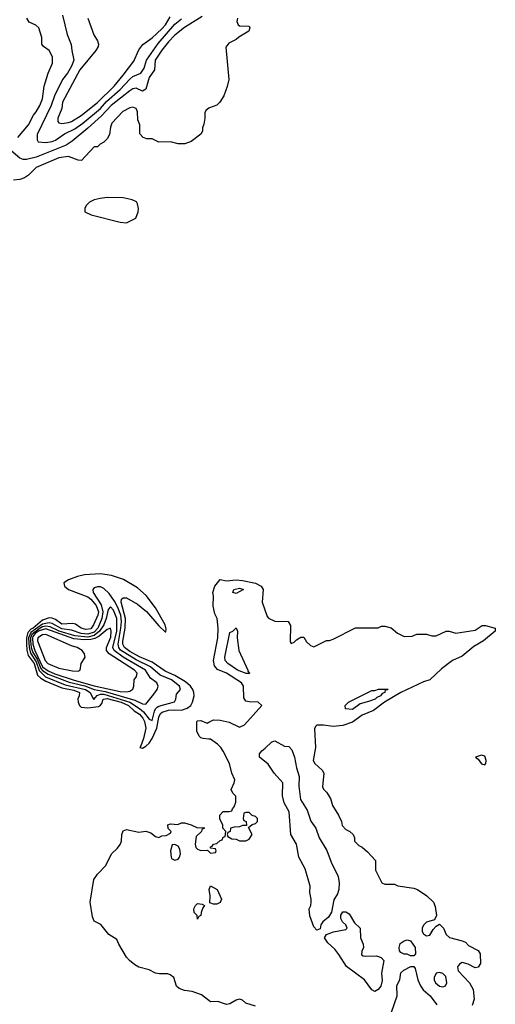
# Model space of a CAD drawing. Header units: inches. Extents: x 1793402 to 1900366, y 320852 to 470679.
# Tile 114 of 256: x 1888828 to 1891775, y 364818 to 370921. Entities that reach past the tile are written whole.
import ezdxf

# ---------------------------------------------------------------- set-up
doc = ezdxf.new("R2010")
doc.units = ezdxf.units.IN
doc.header["$MEASUREMENT"] = 0
for name, color, linetype in [('B8386', 7, 'Continuous'), ('B8387', 7, 'Continuous'), ('B8396', 7, 'Continuous'), ('B8397', 7, 'Continuous')]:
    doc.layers.add(name, color=color, linetype=linetype)

msp = doc.modelspace()

# ---------------------------------------------------------------- linework, layer by layer
at = {"layer": 'B8386', "color": 4}
for points, elevation in [([(1888926.1, 370000), (1888883.6, 369956.4), (1888858.3, 369941.7), (1888830, 369930.6), (1888790, 369926)], 204), ([(1890000, 366462), (1889964.7, 366464.7), (1889950, 366468.7), (1889940.2, 366480.2), (1889926.6, 366510), (1889926.6, 366570), (1889930, 366576), (1889950, 366577.3), (1889990, 366561), (1890000, 366566.1)], 196), ([(1890000, 364841.7), (1889955.6, 364875.6), (1889898, 364898), (1889850, 364903.1), (1889816.5, 364916.5), (1889800.5, 364930), (1889783.6, 364983.6), (1889761.5, 365001.5), (1889746.6, 365006.6), (1889693.8, 365006.2), (1889670, 365011.3), (1889630, 365031.2), (1889567.3, 365047.3), (1889542.5, 365062.5), (1889508.4, 365088.4), (1889489.7, 365109.7), (1889442, 365190), (1889430, 365219), (1889381.2, 365250), (1889332.1, 365312.1), (1889290, 365333.2), (1889279.3, 365359.3), (1889264, 365450), (1889287.9, 365592.1), (1889310, 365625.5), (1889362, 365678), (1889397, 365750), (1889434.5, 365785.5), (1889451.1, 365808.9), (1889458.4, 365830), (1889460.9, 365870), (1889470, 365893.4), (1889490, 365900.5), (1889565.8, 365885.8), (1889610.4, 365890.4), (1889640.5, 365880.5), (1889670, 365858), (1889690, 365852), (1889710, 365862), (1889736.4, 365863.6), (1889762, 365878), (1889766, 365890), (1889748.4, 365908.4), (1889746, 365930), (1889763.1, 365936.9), (1889807.3, 365932.7), (1889830, 365942), (1889850, 365942), (1889890, 365931), (1889930, 365911.3), (1889970, 365914), (1889974, 365910), (1889958, 365902), (1889954, 365890), (1889922.8, 365857.2), (1889914.8, 365810), (1889918.8, 365790), (1889930, 365778.8), (1889950, 365770.8), (1889992.7, 365772.7), (1890000, 365764.8)], 196)]:
    msp.add_lwpolyline(points, dxfattribs=dict(at, elevation=elevation))
for points, elevation in [([(1889370, 369818.3), (1889326.6, 369813.4), (1889290, 369804.5), (1889261, 369790), (1889241, 369770), (1889231.3, 369750), (1889232, 369730), (1889270.9, 369710.9), (1889450, 369666), (1889490, 369662.8), (1889548.7, 369690), (1889562.7, 369730), (1889565.2, 369750), (1889558.9, 369778.9), (1889551.5, 369791.5), (1889524.9, 369804.9), (1889470, 369816.9)], 204), ([(1889330, 367486), (1889230, 367479.8), (1889186, 367470), (1889130.8, 367450), (1889101, 367430), (1889106, 367410), (1889131.3, 367390), (1889250, 367342.8), (1889270.1, 367330.1), (1889301.2, 367290), (1889316, 367250), (1889312.8, 367230), (1889286.3, 367170), (1889270, 367145.6), (1889238.6, 367141.4), (1889210, 367148.8), (1889173.5, 367173.5), (1889158, 367178), (1889090, 367173.3), (1889050, 367203.5), (1889030, 367211.8), (1889010, 367212.7), (1888970, 367199.8), (1888912.7, 367150), (1888897.7, 367142.3), (1888878.4, 367121.6), (1888870.7, 367090), (1888870.4, 367050.4), (1888872.4, 367012.4), (1888880.4, 366980.4), (1888917.1, 366930), (1888939.1, 366859.1), (1888959.1, 366839.1), (1888990, 366820.8), (1889090, 366779.5), (1889164.8, 366764.8), (1889198.4, 366750), (1889196.5, 366730), (1889188, 366712), (1889190, 366691.3), (1889199.7, 366670), (1889210, 366660.6), (1889250, 366655.1), (1889316.1, 366663.9), (1889328.7, 366671.3), (1889336.8, 366683.2), (1889345.1, 366710), (1889370, 366713.3), (1889456.5, 366690), (1889502.3, 366670), (1889538, 366638), (1889570, 366617.2), (1889591, 366591), (1889600.9, 366570), (1889609.3, 366530), (1889595.5, 366464.5), (1889579.9, 366420.1), (1889572, 366410), (1889590, 366405.5), (1889610, 366417.1), (1889630, 366436.4), (1889650, 366466), (1889677.3, 366530), (1889690, 366597.3), (1889700.4, 366619.6), (1889710.7, 366629.3), (1889750, 366640.2), (1889790, 366644.1), (1889830, 366640.7), (1889867, 366653), (1889887.8, 366670), (1889898.3, 366690), (1889909.7, 366730), (1889908.3, 366750), (1889901.7, 366770), (1889887.2, 366790), (1889856.7, 366816.7), (1889790, 366855.4), (1889730, 366882.2), (1889650, 366938.5), (1889570, 366972.2), (1889510, 367004.1), (1889477.4, 367030), (1889468.3, 367050), (1889467.8, 367067.8), (1889482.7, 367150), (1889483.4, 367210), (1889456.4, 367310), (1889459.6, 367330), (1889470, 367338), (1889490, 367337.3), (1889558.9, 367298.9), (1889613.4, 367253.4), (1889690, 367163.1), (1889730, 367126), (1889733.2, 367126.8), (1889736.2, 367143.8), (1889729.4, 367170), (1889670, 367276.3), (1889612.2, 367352.2), (1889558.4, 367398.4), (1889470.6, 367450.6), (1889396.2, 367476.2)], 204), ([(1889310, 367406), (1889290, 367399), (1889281, 367390), (1889283.8, 367370), (1889333.2, 367293.2), (1889344.1, 367250), (1889336.8, 367210), (1889312.6, 367150), (1889290, 367124.9), (1889250, 367112.2), (1889210, 367115.9), (1889150, 367136.1), (1889090, 367144.5), (1889030, 367177.8), (1889010, 367182.1), (1888970, 367175.2), (1888897.9, 367122.1), (1888883.8, 367090), (1888886.2, 367030), (1888894.5, 366994.5), (1888930, 366939.8), (1888948, 366888), (1888988.1, 366848.1), (1889110, 366798.6), (1889236.5, 366770), (1889265.5, 366750), (1889278.8, 366718.8), (1889288, 366708), (1889308, 366732), (1889330, 366740.5), (1889350, 366740.4), (1889510.1, 366690.1), (1889571.6, 366651.6), (1889596.2, 366630), (1889630, 366584.4), (1889650, 366577.3), (1889664.2, 366635.8), (1889669.8, 366650.2), (1889680, 366660), (1889690, 366666.5), (1889787, 366693), (1889796, 366710), (1889800.1, 366739.9), (1889825.2, 366770), (1889819.5, 366790), (1889769.5, 366830), (1889698.3, 366858.3), (1889638.3, 366910), (1889550, 366953.4), (1889453.7, 367013.7), (1889442, 367030), (1889438.4, 367050), (1889455.7, 367150), (1889458.3, 367190), (1889454.2, 367230), (1889437.1, 367277.1), (1889416.1, 367316.1), (1889383.3, 367363.3), (1889350, 367395.3), (1889330, 367405.2)], 208), ([(1889390, 367282), (1889375.6, 367264.4), (1889365, 367210), (1889350.2, 367170), (1889323.3, 367130), (1889290, 367103.9), (1889250, 367094.6), (1889170, 367101.2), (1889073.5, 367130), (1889017.2, 367157.2), (1888990, 367162.3), (1888970, 367157.7), (1888950, 367146.2), (1888903.5, 367110), (1888895.8, 367090), (1888895.9, 367070), (1888900.4, 367030), (1888910, 366997.6), (1888936.4, 366956.4), (1888960.2, 366900.2), (1888970, 366887.8), (1889004, 366864), (1889135.3, 366815.3), (1889231.1, 366791.1), (1889290, 366769.3), (1889357.6, 366757.6), (1889542.4, 366702.4), (1889590, 366679.5), (1889610, 366679.1), (1889660.1, 366739.9), (1889679.3, 366770), (1889686, 366790), (1889677.2, 366810), (1889638.8, 366838.8), (1889606.9, 366890), (1889469.7, 366970), (1889414.2, 367010), (1889406.2, 367030), (1889429.8, 367129.8), (1889430.5, 367210), (1889410, 367261.6)], 212), ([(1889390, 367149.2), (1889370, 367141.3), (1889321.1, 367098.9), (1889294.6, 367085.4), (1889270, 367079.2), (1889230, 367076.9), (1889163.4, 367083.4), (1888990, 367145.4), (1888950, 367132.6), (1888924.4, 367115.6), (1888910, 367097.4), (1888906.8, 367090), (1888909.8, 367049.8), (1888923.1, 367010), (1888970, 366910.1), (1889005.1, 366885.1), (1889046.3, 366866.3), (1889166.7, 366826.7), (1889290, 366792.5), (1889450, 366757.6), (1889490, 366754.4), (1889510, 366759.1), (1889530, 366772), (1889536, 366790), (1889537.2, 366830), (1889552.3, 366850), (1889556.2, 366870), (1889540.7, 366890), (1889383.5, 366990), (1889365.7, 367010), (1889366.2, 367030), (1889392.8, 367092.8), (1889395.6, 367130)], 216), ([(1888990, 367109.8), (1888970, 367108.3), (1888940.1, 367090), (1888938.5, 367070), (1888985.5, 366950), (1889002, 366930), (1889070, 366901.4), (1889154.7, 366885.3), (1889190, 366883.8), (1889204, 366890), (1889209, 366930), (1889233.2, 366970), (1889229.3, 366990), (1889216, 367010), (1889185.2, 367030), (1889150, 367039.8)], 224), ([(1889790, 365808), (1889772.7, 365807.3), (1889762.8, 365770), (1889766, 365730), (1889770, 365722), (1889790, 365711.3), (1889810, 365718), (1889819, 365730), (1889824, 365750), (1889820.2, 365780.2), (1889810, 365798)], 196), ([(1889930, 365346), (1889927.3, 365367.3), (1889910, 365386), (1889908, 365410), (1889918, 365430), (1889930, 365442), (1889959.6, 365439.6), (1889974, 365430), (1889963.6, 365416.4), (1889952.7, 365387.3), (1889951.6, 365368.4), (1889938, 365362)], 192)]:
    msp.add_lwpolyline(points, close=True, dxfattribs=dict(at, elevation=elevation))
at = {"layer": 'B8387', "color": 4}
for points, elevation in [([(1889958.4, 370941.6), (1889850, 370872.2), (1889790, 370824.4), (1889750, 370783.8), (1889710, 370732.7), (1889668.2, 370670), (1889663.6, 370610), (1889630, 370562.8), (1889610, 370490.8), (1889590, 370479.1), (1889550, 370496.3), (1889530, 370493), (1889510, 370480.4), (1889394.7, 370390), (1889335.5, 370324.5), (1889251.6, 370248.4), (1889152.6, 370167.4), (1889115.8, 370144.2), (1888930, 370068.9), (1888870, 370054), (1888850, 370055.3), (1888830, 370063.7), (1888772.4, 370110)], 208), ([(1888816.3, 370190), (1888883.8, 370270), (1888913, 370330), (1888930, 370349.4), (1888952.4, 370390), (1888970.4, 370430), (1888980.5, 370510), (1889004.9, 370590), (1889030.7, 370650.7), (1889030.8, 370690), (1889011, 370730), (1888975.3, 370755.3), (1888964.7, 370770), (1888966, 370810), (1888946, 370870), (1888927.5, 370887.5), (1888886.4, 370906.4), (1888873.4, 370930)], 208), ([(1889094, 370950), (1889122.8, 370830), (1889147.9, 370767.9), (1889150.7, 370730), (1889164, 370670), (1889150, 370634), (1889124.9, 370590), (1889094.4, 370550), (1889044.9, 370450), (1889023.1, 370390), (1888937.3, 370210), (1888936, 370176), (1888943.5, 370163.5), (1888990, 370159.3), (1889030, 370165.7), (1889050, 370174), (1889107, 370213), (1889170, 370244), (1889219.7, 370280.3), (1889329.7, 370370), (1889366.2, 370413.8), (1889451.3, 370488.7), (1889510, 370553.4), (1889530, 370568.8), (1889578, 370590), (1889598.8, 370621.2), (1889614.7, 370670), (1889686.2, 370773.8), (1889790, 370893.7), (1889830, 370927)], 212), ([(1889251, 370930), (1889287.5, 370827.5), (1889311.3, 370790), (1889316, 370770), (1889314, 370754), (1889299.3, 370730), (1889200.3, 370610), (1889092.9, 370410), (1889090.3, 370369.7), (1889065.5, 370310), (1889064.9, 370290), (1889070, 370282.8), (1889090, 370277.3), (1889130, 370284.4), (1889150, 370290.4), (1889210, 370327.4), (1889310, 370408.5), (1889412.8, 370510), (1889470, 370576.4), (1889536.3, 370663.7), (1889566.2, 370733.8), (1889591.9, 370768.1), (1889650, 370808), (1889710, 370864.9), (1889731.1, 370890), (1889760.9, 370939.1)], 216), ([(1890000, 370371.8), (1889982.7, 370357.3), (1889976.6, 370343.4), (1889975.1, 370310), (1889970, 370274), (1889961.2, 370250), (1889961.2, 370230), (1889950, 370211.3), (1889890, 370166), (1889851.6, 370151.6), (1889810, 370151.3), (1889763.6, 370163.6), (1889690, 370162), (1889650, 370182), (1889616.4, 370183.6), (1889594, 370190), (1889572.7, 370212.7), (1889572, 370270), (1889559.6, 370299.6), (1889558, 370350), (1889551, 370370), (1889530, 370378), (1889510, 370374.8), (1889467.2, 370352.8), (1889400.2, 370279.8), (1889390, 370254), (1889384, 370210), (1889370, 370182), (1889350, 370162), (1889326, 370150), (1889310, 370134), (1889290, 370134), (1889211.8, 370048.2), (1889190, 370050.6), (1889130, 370074), (1889070, 370065.5), (1888930, 370004), (1888926.1, 370000)], 204)]:
    msp.add_lwpolyline(points, dxfattribs=dict(at, elevation=elevation))
at = {"layer": 'B8396', "color": 4}
for points, elevation in [([(1890000, 366566.1), (1890030, 366581.6), (1890070, 366579), (1890125.8, 366565.8), (1890190, 366534.8), (1890222, 366550), (1890328, 366670), (1890306, 366690), (1890250, 366692.3), (1890230, 366697.2), (1890217, 366717), (1890214.5, 366790), (1890202.7, 366810), (1890109, 366870), (1890053.1, 366893.1), (1890035.6, 366915.6), (1890029.7, 366950), (1890055.8, 367090), (1890058.9, 367150), (1890051.6, 367210), (1890038, 367238), (1890026.8, 367286.8), (1890029.2, 367350), (1890026, 367370), (1890038, 367410), (1890070, 367450.8), (1890110, 367443.1), (1890170, 367449.2), (1890210, 367445.2), (1890289.1, 367429.1), (1890324.9, 367410), (1890336.3, 367390), (1890331, 367310), (1890362, 367222), (1890370, 367212), (1890410, 367192), (1890491.3, 367191.3), (1890505.4, 367165.4), (1890504.7, 367064.7), (1890510, 367054), (1890530, 367062), (1890543.1, 367076.9), (1890570, 367094), (1890590, 367094), (1890605.4, 367065.4), (1890630, 367042), (1890650, 367034), (1890730, 367072), (1890747.3, 367072.7), (1890770, 367082), (1890910, 367152), (1891050, 367152), (1891070, 367162), (1891090, 367162), (1891130, 367151.3), (1891170, 367118), (1891210, 367098), (1891260.4, 367099.6), (1891290, 367111.3), (1891350, 367111.3), (1891382, 367102), (1891410, 367101), (1891470, 367131), (1891490, 367131), (1891530, 367118.8), (1891650, 367136.4), (1891694.2, 367165.8), (1891714.3, 367165.7), (1891775.5, 367150), (1891774.6, 367130), (1891701.5, 367070), (1891643.3, 367036.7), (1891570, 366976.8), (1891510, 366949.8), (1891442.7, 366897.3), (1891370, 366829.6), (1891330, 366817.2), (1891190.4, 366750), (1891088.5, 366690), (1891020.6, 366639.4), (1890951, 366610), (1890890, 366566.6), (1890830, 366546), (1890770, 366539), (1890710, 366549), (1890670, 366548.7), (1890660.7, 366539.3), (1890655.3, 366524.7), (1890660.7, 366410), (1890646.8, 366330), (1890658, 366310), (1890702, 366270), (1890712, 366250), (1890705.4, 366165.4), (1890711.1, 366151.1), (1890730, 366132), (1890754.4, 366094.4), (1890766, 366050), (1890804.7, 365990), (1890822, 365950), (1890826.4, 365926.4), (1890850, 365902), (1890874, 365890), (1890894, 365870), (1890902, 365850), (1890902, 365830), (1890930, 365802), (1890950.9, 365790.9), (1890983.6, 365763.6), (1891034, 365710), (1891034, 365650), (1891071.6, 365571.6), (1891090, 365562), (1891150, 365562), (1891171.6, 365551.6), (1891270, 365538), (1891294, 365530), (1891352, 365490), (1891392, 365450), (1891403.6, 365423.6), (1891411.6, 365368.4), (1891398, 365342), (1891350, 365326), (1891330, 365309), (1891322.4, 365290), (1891323.1, 365270), (1891330, 365254.8), (1891350, 365242), (1891370, 365247.3), (1891390, 365281), (1891410, 365302), (1891430, 365314), (1891454, 365290), (1891472, 365250), (1891491.1, 365231.1), (1891571, 365211), (1891590, 365202), (1891610, 365182), (1891670, 365152), (1891682, 365130), (1891684.7, 365070), (1891670, 365048.7), (1891650, 365044), (1891607.2, 365067.2), (1891570, 365076), (1891553, 365067), (1891542, 365050), (1891546, 365026), (1891614.8, 364950), (1891638, 364910), (1891644.7, 364850), (1891631.3, 364810)], 196), ([(1890000, 365764.8), (1890010, 365754), (1890042, 365758), (1890046, 365770), (1890042, 365782), (1890010, 365786), (1890010, 365794), (1890022, 365798), (1890028.7, 365811.3), (1890050, 365814), (1890070, 365834), (1890082, 365838), (1890090, 365854), (1890102, 365858), (1890106, 365890), (1890088, 365910), (1890087.3, 365927.3), (1890068.4, 365968.4), (1890068, 365990), (1890090, 366012), (1890127.3, 366012.7), (1890142, 366018), (1890146, 366030), (1890158, 366042), (1890168, 366070), (1890167.3, 366107.3), (1890150, 366126), (1890138, 366150), (1890158, 366190), (1890162, 366210), (1890142, 366250), (1890129, 366310), (1890090, 366388), (1890074, 366410), (1890054, 366430), (1890010, 366461.2), (1890000, 366462)], 196), ([(1891132.3, 364770), (1891167.3, 364870), (1891165.4, 364934.6), (1891184, 364970), (1891190, 365012), (1891208, 365030), (1891252, 365052), (1891271.6, 365051.6), (1891278.8, 365038.8), (1891294.8, 364970), (1891312.5, 364932.5), (1891328.2, 364908.2), (1891371, 364870), (1891413.7, 364813.7)], 192), ([(1890290, 364807), (1890230, 364825.2), (1890210, 364843.7), (1890190, 364849.6), (1890170, 364844.2), (1890130, 364821.3), (1890110, 364816.3), (1890056.2, 364836.2), (1890010, 364834), (1890000, 364841.7)], 196)]:
    msp.add_lwpolyline(points, dxfattribs=dict(at, elevation=elevation))
for points, elevation in [([(1890170, 367365.2), (1890149.5, 367369.5), (1890155.3, 367390), (1890190, 367398), (1890216, 367390)], 192), ([(1890250, 366866), (1890249, 366869), (1890231, 366869), (1890177.2, 366890), (1890118, 366930), (1890100.7, 366950), (1890099.5, 366970), (1890130, 367122), (1890148.4, 367131.6), (1890170, 367152), (1890178, 367130), (1890176, 367090), (1890186, 367010), (1890242, 366890), (1890242, 366882), (1890252, 366870)], 192), ([(1890890, 366646), (1890848, 366650), (1890846, 366670), (1890866, 366690), (1891010, 366762), (1891030, 366762), (1891051.6, 366771.6), (1891111.3, 366771.3), (1891107.3, 366767.3), (1891092.7, 366767.3), (1891091.3, 366750), (1891074.8, 366745.2), (1891064.7, 366730), (1891040.4, 366719.6), (1891030.8, 366710), (1890990, 366694), (1890938.8, 366681.2)], 192), ([(1890670, 365278), (1890650, 365298), (1890626.8, 365366.8), (1890622.7, 365410), (1890632.3, 365430), (1890635.1, 365450), (1890635.1, 365470), (1890626, 365510), (1890629.2, 365550), (1890598, 365658), (1890558, 365730), (1890544, 365810), (1890509.2, 365870), (1890499, 366010), (1890467.5, 366067.5), (1890457, 366110), (1890459, 366190), (1890405.2, 366250), (1890367.2, 366307.2), (1890315.3, 366350), (1890315.3, 366370), (1890328.7, 366390), (1890350, 366404.7), (1890390, 366444.7), (1890410, 366452), (1890470, 366418), (1890495.3, 366415.3), (1890514.4, 366394.4), (1890530.5, 366350.5), (1890543.4, 366283.4), (1890559.3, 366230), (1890558, 366170), (1890567.5, 366087.5), (1890610, 366022), (1890633.2, 365953.2), (1890662.8, 365910), (1890684, 365850), (1890732.1, 365772.1), (1890758.5, 365698.5), (1890802, 365610), (1890807.7, 365570), (1890806.8, 365530), (1890798, 365502), (1890775.3, 365464.7), (1890760.5, 365390), (1890741.4, 365358.6), (1890706.8, 365330), (1890694.8, 365310), (1890690, 365286)], 192), ([(1891690, 366362.7), (1891652, 366350), (1891670, 366338), (1891690, 366308.4), (1891710, 366302), (1891716.2, 366310), (1891718.4, 366330), (1891710, 366356)], 204), ([(1890250, 366006), (1890230, 366006), (1890218, 366002), (1890214, 365970), (1890218, 365958), (1890232, 365952), (1890234, 365926), (1890210, 365926), (1890190, 365918), (1890156.4, 365916.4), (1890134, 365910), (1890131.6, 365888.4), (1890118, 365882), (1890114, 365870), (1890118, 365858), (1890143.6, 365843.6), (1890170, 365842), (1890190, 365832), (1890230, 365832), (1890250, 365842), (1890268, 365870), (1890246, 365914), (1890268.4, 365931.6), (1890290, 365938), (1890302, 365950), (1890302, 365970), (1890290, 365982), (1890268, 365988)], 196), ([(1890030, 365438), (1890007.3, 365447.3), (1890008, 365490), (1890002, 365530), (1890010, 365551.3), (1890052, 365530), (1890078, 365470), (1890070, 365448.7), (1890050, 365438)], 192), ([(1890970, 365115.8), (1891038.4, 365118.4), (1891067.5, 365107.5), (1891084.7, 365090), (1891070.8, 365010), (1891074.4, 364965.6), (1891066, 364930), (1891050, 364908.7), (1891030, 364898), (1891010, 364908), (1890964, 364970), (1890852.5, 365052.5), (1890806.8, 365126.8), (1890780.2, 365160.2), (1890738, 365198), (1890718, 365230), (1890728.7, 365251.3), (1890772.5, 365267.5), (1890850, 365282), (1890858, 365290), (1890848.7, 365310), (1890829.3, 365329.3), (1890819, 365350), (1890819, 365370), (1890830, 365391), (1890850, 365391), (1890870, 365378), (1890902.8, 365322.8), (1890938, 365290), (1890940.4, 365230), (1890957.4, 365190), (1890958, 365170), (1890948.1, 365148.1), (1890945.5, 365125.5), (1890957.5, 365117.5)], 192), ([(1891250, 365118), (1891230, 365128.7), (1891210, 365129), (1891190, 365138), (1891182, 365150), (1891179, 365170), (1891185.6, 365194.4), (1891210, 365211.3), (1891230, 365218), (1891250, 365211), (1891278, 365170), (1891282, 365130), (1891270, 365118)], 192), ([(1891430, 365014.5), (1891408.3, 365011.7), (1891396.8, 364983.2), (1891396.3, 364970), (1891404.9, 364950), (1891430, 364930.6), (1891450, 364926.4), (1891466.8, 364933.2), (1891474.5, 364950), (1891469.3, 364990), (1891450, 365009.3)], 196)]:
    msp.add_lwpolyline(points, close=True, dxfattribs=dict(at, elevation=elevation))
at = {"layer": 'B8397', "color": 4, "elevation": 204}
msp.add_lwpolyline([(1890179, 370930), (1890174, 370910), (1890182, 370890), (1890190, 370884), (1890250, 370882), (1890255.1, 370870), (1890249.2, 370850), (1890186.6, 370813.4), (1890170, 370798), (1890124.7, 370775.3), (1890106, 370750), (1890123.7, 370550), (1890114, 370506), (1890093.2, 370450), (1890069, 370410), (1890050, 370391), (1890004.4, 370375.6), (1890000, 370371.8)], dxfattribs=at)

doc.saveas('drawing.dxf')
